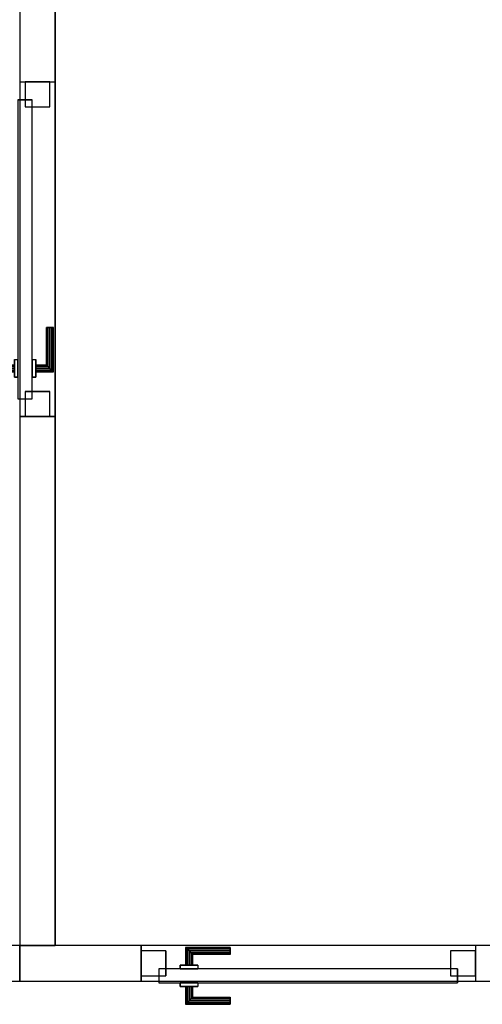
# Model space of a CAD drawing. Header units: metres. Extents: x 397.7 to 427.5, y 12.7 to 28.4.
# Tile 5 of 138: x 404.3 to 405.6, y 17.1 to 19.9. Entities that reach past the tile are written whole.
import ezdxf

# ---------------------------------------------------------------- set-up
doc = ezdxf.new("R2010")
doc.units = ezdxf.units.M
doc.layers.add('01_CARPINTERIA', color=5, linetype='Continuous', lineweight=25, true_color=0x0000ff)
for name, color, linetype, lineweight in [('A-GENM-____-OTLN', 7, 'Continuous', 18), ('A-WALL-____-MCUT', 7, 'Continuous', 25), ('A-WALL-____-OTLN', 7, 'Continuous', 25)]:
    doc.layers.add(name, color=color, linetype=linetype, lineweight=lineweight)

# ---------------------------------------------------------------- blocks, each defined once
blk = doc.blocks.new('Family - Mampara P3-156225-06_CLI_AIGUA_P3')
at = {"layer": 'A-WALL-____-MCUT', "color": 253, "true_color": 0xaaaaaa}
for p, q in [((5.6553, 0.1), (5.0543, 0.1)), ((5.6553, 0), (5.6553, 0.1)), ((6.5953, 0.1), (6.5953, 0)), ((6.9366, 0.1), (6.5953, 0.1)), ((6.9366, 0), (6.9366, 0.1)), ((5.0543, 0), (5.6553, 0)), ((6.5953, 0), (6.9366, 0))]:
    blk.add_line(p, q, dxfattribs=at)
at = {"layer": 'A-WALL-____-OTLN', "color": 253, "true_color": 0xaaaaaa}
for p, q in [((6.9366, 0.1), (0, 0.1)), ((5.6553, 0), (5.6553, 0.1)), ((6.5953, 0.1), (5.6553, 0.1)), ((6.5953, 0), (6.5953, 0.1)), ((6.9366, 0), (6.9366, 0.1)), ((0, 0), (6.9366, 0)), ((5.6553, 0), (6.5953, 0))]:
    blk.add_line(p, q, dxfattribs=at)
at = {"layer": 'A-WALL-____-OTLN', "color": 253, "lineweight": 18, "true_color": 0xaaaaaa}
blk.add_line((0, 0), (6.9366, 0), dxfattribs=at)
blk = doc.blocks.new('Family - Vano porta P3-156229-06_CLI_AIGUA_P3')
at = {"layer": 'A-GENM-____-OTLN', "color": 253, "true_color": 0xaaaaaa}
for p, q in [((405.5983, 17.2662), (404.6583, 17.2662)), ((404.6583, 17.2662), (404.6583, 17.1662)), ((404.6583, 17.2662), (405.5983, 17.2662)), ((404.6583, 17.1662), (404.6583, 17.2662)), ((405.5983, 17.1662), (405.5983, 17.2662)), ((405.5983, 17.1662), (405.5983, 17.2662)), ((404.6583, 17.1662), (405.5983, 17.1662)), ((405.5983, 17.1662), (404.6583, 17.1662))]:
    blk.add_line(p, q, dxfattribs=at)
blk = doc.blocks.new('Family - Evans P3-156290-06_CLI_AIGUA_P3')
at = {"layer": 'A-WALL-____-MCUT', "color": 253, "true_color": 0xaaaaaa}
for p, q in [((5.2182, 0.1), (5.1682, 0.1)), ((5.2182, 0), (5.2182, 0.1)), ((5.1682, 0), (5.2182, 0))]:
    blk.add_line(p, q, dxfattribs=at)
at = {"layer": 'A-WALL-____-OTLN', "color": 253, "true_color": 0xaaaaaa}
for p, q in [((5.2182, 0.1), (0.0198, 0.1)), ((5.2182, 0), (5.2182, 0.1)), ((0, 0), (5.2182, 0))]:
    blk.add_line(p, q, dxfattribs=at)
at = {"layer": 'A-WALL-____-OTLN', "color": 253, "lineweight": 18, "true_color": 0xaaaaaa}
blk.add_line((0, 0), (5.2182, 0), dxfattribs=at)
blk = doc.blocks.new('Family - Mampara P3-156372-06_CLI_AIGUA_P3')
at = {"layer": 'A-WALL-____-MCUT', "color": 253, "true_color": 0xaaaaaa}
for p, q in [((3.7285, 0.1), (3.5285, 0.1)), ((3.7285, 0), (3.7285, 0.1)), ((4.6685, 0.1), (4.6685, 0)), ((6.1554, 0.1), (4.6685, 0.1)), ((6.1554, 0), (6.1554, 0.1)), ((3.5285, 0), (3.7285, 0)), ((4.6685, 0), (6.1554, 0))]:
    blk.add_line(p, q, dxfattribs=at)
at = {"layer": 'A-WALL-____-OTLN', "color": 253, "true_color": 0xaaaaaa}
for p, q in [((0.8932, 0.1), (6.1554, 0.1)), ((3.7285, 0), (3.7285, 0.1)), ((4.6685, 0.1), (3.7285, 0.1)), ((4.6685, 0), (4.6685, 0.1)), ((6.1554, 0.1), (6.1554, 0)), ((0.8932, 0), (6.1554, 0)), ((3.7285, 0), (4.6685, 0))]:
    blk.add_line(p, q, dxfattribs=at)
at = {"layer": 'A-WALL-____-OTLN', "color": 253, "lineweight": 18, "true_color": 0xaaaaaa}
blk.add_line((0, 0), (6.1554, 0), dxfattribs=at)
blk = doc.blocks.new('Family - Vano porta P3-156376-06_CLI_AIGUA_P3')
at = {"layer": 'A-GENM-____-OTLN', "color": 253, "true_color": 0xaaaaaa}
for p, q in [((404.417, 19.6932), (404.317, 19.6932)), ((404.317, 19.6932), (404.317, 18.7532)), ((404.417, 19.6932), (404.317, 19.6932)), ((404.317, 18.7532), (404.317, 19.6932)), ((404.417, 18.7532), (404.417, 19.6932)), ((404.417, 19.6932), (404.417, 18.7532)), ((404.317, 18.7532), (404.417, 18.7532)), ((404.417, 18.7532), (404.317, 18.7532))]:
    blk.add_line(p, q, dxfattribs=at)
blk = doc.blocks.new('Family - LONDR55-XX_ZZ-ARQ-CAA-M3D-Londres55-156544-06_CLI_AIGUA_P3')
at = {"layer": '01_CARPINTERIA', "color": 161, "true_color": 0xaaaaff}
for p, q in [((0.69, 0.1487), (0.69, 0.15)), ((0.69, 0.15), (0.69, 0.1487)), ((0.815, 0.15), (0.69, 0.15)), ((0.69, 0.145), (0.69, 0.1487)), ((0.69, 0.1487), (0.69, 0.145)), ((0.8137, 0.1487), (0.69, 0.1487)), ((0.8137, 0.1487), (0.69, 0.1487)), ((0.69, 0.14), (0.69, 0.145)), ((0.69, 0.145), (0.69, 0.14)), ((0.81, 0.145), (0.69, 0.145)), ((0.81, 0.145), (0.69, 0.145)), ((0.69, 0.135), (0.69, 0.14)), ((0.69, 0.14), (0.69, 0.135)), ((0.69, 0.14), (0.805, 0.14)), ((0.805, 0.14), (0.69, 0.14)), ((0.8, 0.135), (0.805, 0.14)), ((0.805, 0.14), (0.8, 0.135)), ((0.81, 0.145), (0.805, 0.14)), ((0.805, 0.14), (0.81, 0.145)), ((0.805, 0.14), (0.805, 0.1)), ((0.805, 0.1), (0.805, 0.14)), ((0.8137, 0.1487), (0.81, 0.145)), ((0.81, 0.145), (0.8137, 0.1487)), ((0.81, 0.1), (0.81, 0.145)), ((0.81, 0.1), (0.81, 0.145)), ((0.815, 0.15), (0.8137, 0.1487)), ((0.8137, 0.1487), (0.815, 0.15)), ((0.8137, 0.1), (0.8137, 0.1487)), ((0.8137, 0.1), (0.8137, 0.1487)), ((0.815, 0.1), (0.815, 0.15)), ((0.69, 0.135), (0.69, 0.1313)), ((0.69, 0.1313), (0.69, 0.135)), ((0.8, 0.135), (0.69, 0.135)), ((0.8, 0.135), (0.69, 0.135)), ((0.69, 0.1313), (0.69, 0.13)), ((0.69, 0.13), (0.69, 0.1313)), ((0.7963, 0.1313), (0.69, 0.1313)), ((0.7963, 0.1313), (0.69, 0.1313)), ((0.795, 0.13), (0.69, 0.13)), ((0.795, 0.13), (0.7963, 0.1313)), ((0.7963, 0.1313), (0.795, 0.13)), ((0.795, 0.1), (0.795, 0.13)), ((0.7963, 0.1313), (0.8, 0.135)), ((0.8, 0.135), (0.7963, 0.1313)), ((0.7963, 0.1), (0.7963, 0.1313)), ((0.7963, 0.1), (0.7963, 0.1313)), ((0.8, 0.1), (0.8, 0.135)), ((0.8, 0.1), (0.8, 0.135)), ((0.89, 0.09), (0.05, 0.09)), ((0.05, 0.09), (0.05, 0.05)), ((0.89, 0.09), (0.05, 0.09)), ((0.05, 0.05), (0.05, 0.09)), ((0.83, 0.1), (0.78, 0.1)), ((0.78, 0.1), (0.83, 0.1)), ((0.78, 0.09), (0.78, 0.1)), ((0.78, 0.09), (0.78, 0.1)), ((0.83, 0.09), (0.78, 0.09)), ((0.78, 0.09), (0.83, 0.09)), ((0.7963, 0.1), (0.795, 0.1)), ((0.795, 0.1), (0.7963, 0.1)), ((0.8, 0.1), (0.7963, 0.1)), ((0.7963, 0.1), (0.8, 0.1)), ((0.805, 0.1), (0.8, 0.1)), ((0.8, 0.1), (0.805, 0.1)), ((0.81, 0.1), (0.805, 0.1)), ((0.805, 0.1), (0.81, 0.1)), ((0.81, 0.1), (0.8137, 0.1)), ((0.8137, 0.1), (0.81, 0.1)), ((0.8137, 0.1), (0.815, 0.1)), ((0.815, 0.1), (0.8137, 0.1)), ((0.83, 0.09), (0.83, 0.1)), ((0.83, 0.1), (0.83, 0.09)), ((0.89, 0.05), (0.89, 0.09)), ((0.89, 0.05), (0.89, 0.09)), ((0.07, 0.07), (0, 0.07)), ((0, 0.07), (0, 0)), ((0.07, 0.07), (0, 0.07)), ((0, 0), (0, 0.07)), ((0.07, 0), (0.07, 0.07)), ((0.07, 0), (0.07, 0.07)), ((0.94, 0.07), (0.87, 0.07)), ((0.87, 0.07), (0.87, 0)), ((0.94, 0.07), (0.87, 0.07)), ((0.87, 0), (0.87, 0.07)), ((0.94, 0), (0.94, 0.07)), ((0.94, 0), (0.94, 0.07)), ((0.05, 0.05), (0.89, 0.05)), ((0.05, 0.05), (0.89, 0.05)), ((0.78, 0.05), (0.83, 0.05)), ((0.83, 0.05), (0.78, 0.05)), ((0.78, 0.04), (0.78, 0.05)), ((0.78, 0.04), (0.78, 0.05)), ((0.78, 0.04), (0.83, 0.04)), ((0.83, 0.04), (0.78, 0.04)), ((0.7963, 0.04), (0.795, 0.04)), ((0.795, 0.04), (0.7963, 0.04)), ((0.795, 0.01), (0.795, 0.04)), ((0.8, 0.04), (0.7963, 0.04)), ((0.7963, 0.04), (0.8, 0.04)), ((0.7963, 0.0087), (0.7963, 0.04)), ((0.7963, 0.0087), (0.7963, 0.04)), ((0.8, 0.04), (0.805, 0.04)), ((0.805, 0.04), (0.8, 0.04)), ((0.8, 0.005), (0.8, 0.04)), ((0.8, 0.005), (0.8, 0.04)), ((0.805, 0.04), (0.81, 0.04)), ((0.81, 0.04), (0.805, 0.04)), ((0.805, 0.04), (0.805, 0)), ((0.805, 0), (0.805, 0.04)), ((0.81, 0.04), (0.8137, 0.04)), ((0.8137, 0.04), (0.81, 0.04)), ((0.81, -0.005), (0.81, 0.04)), ((0.81, -0.005), (0.81, 0.04)), ((0.8137, 0.04), (0.815, 0.04)), ((0.815, 0.04), (0.8137, 0.04)), ((0.8137, -0.0087), (0.8137, 0.04)), ((0.8137, -0.0087), (0.8137, 0.04)), ((0.815, -0.01), (0.815, 0.04)), ((0.83, 0.04), (0.83, 0.05)), ((0.83, 0.05), (0.83, 0.04)), ((0, 0), (0.07, 0)), ((0, 0), (0.07, 0)), ((0.69, 0.0087), (0.69, 0.01)), ((0.69, 0.01), (0.69, 0.0087)), ((0.69, 0.01), (0.795, 0.01)), ((0.69, 0.005), (0.69, 0.0087)), ((0.69, 0.0087), (0.69, 0.005)), ((0.69, 0.0087), (0.7963, 0.0087)), ((0.69, 0.0087), (0.7963, 0.0087)), ((0.69, 0), (0.69, 0.005)), ((0.69, 0.005), (0.69, 0)), ((0.69, 0.005), (0.8, 0.005)), ((0.69, 0.005), (0.8, 0.005)), ((0.69, -0.005), (0.69, 0)), ((0.69, 0), (0.69, -0.005)), ((0.805, 0), (0.69, 0)), ((0.69, 0), (0.805, 0)), ((0.7963, 0.0087), (0.795, 0.01)), ((0.795, 0.01), (0.7963, 0.0087)), ((0.8, 0.005), (0.7963, 0.0087)), ((0.7963, 0.0087), (0.8, 0.005)), ((0.805, 0), (0.8, 0.005)), ((0.8, 0.005), (0.805, 0)), ((0.805, 0), (0.81, -0.005)), ((0.87, 0), (0.94, 0)), ((0.87, 0), (0.94, 0)), ((0.69, -0.005), (0.69, -0.0087)), ((0.69, -0.0087), (0.69, -0.005)), ((0.69, -0.005), (0.81, -0.005)), ((0.69, -0.005), (0.81, -0.005)), ((0.69, -0.0087), (0.69, -0.01)), ((0.69, -0.01), (0.69, -0.0087)), ((0.69, -0.0087), (0.8137, -0.0087)), ((0.69, -0.0087), (0.8137, -0.0087)), ((0.69, -0.01), (0.815, -0.01)), ((0.81, -0.005), (0.805, 0)), ((0.81, -0.005), (0.8137, -0.0087)), ((0.8137, -0.0087), (0.81, -0.005)), ((0.8137, -0.0087), (0.815, -0.01)), ((0.815, -0.01), (0.8137, -0.0087))]:
    blk.add_line(p, q, dxfattribs=at)
blk = doc.blocks.new('Family - Porta P3-156545-06_CLI_AIGUA_P3')
blk.add_blockref('Family - LONDR55-XX_ZZ-ARQ-CAA-M3D-Londres55-156544-06_CLI_AIGUA_P3', (0, 0))
blk = doc.blocks.new('Family - LONDR55-XX_ZZ-ARQ-CAA-M3D-Londres55-156640-06_CLI_AIGUA_P3')
at = {"layer": '01_CARPINTERIA', "color": 161, "true_color": 0xaaaaff}
for p, q in [((0.1263, 0.1487), (0.125, 0.15)), ((0.125, 0.15), (0.125, 0.1)), ((0.125, 0.15), (0.1263, 0.1487)), ((0.25, 0.15), (0.125, 0.15)), ((0.13, 0.145), (0.1263, 0.1487)), ((0.1263, 0.1487), (0.1263, 0.1)), ((0.1263, 0.1487), (0.1263, 0.1)), ((0.1263, 0.1487), (0.13, 0.145)), ((0.25, 0.1487), (0.1263, 0.1487)), ((0.25, 0.1487), (0.1263, 0.1487)), ((0.135, 0.14), (0.13, 0.145)), ((0.13, 0.145), (0.13, 0.1)), ((0.13, 0.145), (0.13, 0.1)), ((0.13, 0.145), (0.135, 0.14)), ((0.25, 0.145), (0.13, 0.145)), ((0.25, 0.145), (0.13, 0.145)), ((0.135, 0.1), (0.135, 0.14)), ((0.135, 0.14), (0.135, 0.1)), ((0.135, 0.14), (0.14, 0.135)), ((0.14, 0.135), (0.135, 0.14)), ((0.135, 0.14), (0.25, 0.14)), ((0.25, 0.14), (0.135, 0.14)), ((0.25, 0.1487), (0.25, 0.15)), ((0.25, 0.15), (0.25, 0.1487)), ((0.25, 0.145), (0.25, 0.1487)), ((0.25, 0.1487), (0.25, 0.145)), ((0.25, 0.145), (0.25, 0.14)), ((0.25, 0.14), (0.25, 0.145)), ((0.25, 0.14), (0.25, 0.135)), ((0.25, 0.135), (0.25, 0.14)), ((0.14, 0.135), (0.14, 0.1)), ((0.14, 0.135), (0.1437, 0.1313)), ((0.1437, 0.1313), (0.14, 0.135)), ((0.14, 0.135), (0.14, 0.1)), ((0.25, 0.135), (0.14, 0.135)), ((0.25, 0.135), (0.14, 0.135)), ((0.1437, 0.1313), (0.1437, 0.1)), ((0.1437, 0.1313), (0.145, 0.13)), ((0.145, 0.13), (0.1437, 0.1313)), ((0.1437, 0.1313), (0.1437, 0.1)), ((0.25, 0.1313), (0.1437, 0.1313)), ((0.25, 0.1313), (0.1437, 0.1313)), ((0.145, 0.13), (0.145, 0.1)), ((0.25, 0.13), (0.145, 0.13)), ((0.25, 0.135), (0.25, 0.1313)), ((0.25, 0.1313), (0.25, 0.135)), ((0.25, 0.1313), (0.25, 0.13)), ((0.25, 0.13), (0.25, 0.1313)), ((0.89, 0.09), (0.05, 0.09)), ((0.05, 0.09), (0.05, 0.05)), ((0.89, 0.09), (0.05, 0.09)), ((0.05, 0.09), (0.05, 0.05)), ((0.16, 0.1), (0.11, 0.1)), ((0.11, 0.1), (0.16, 0.1)), ((0.11, 0.1), (0.11, 0.09)), ((0.11, 0.09), (0.11, 0.1)), ((0.16, 0.09), (0.11, 0.09)), ((0.11, 0.09), (0.16, 0.09)), ((0.1263, 0.1), (0.125, 0.1)), ((0.125, 0.1), (0.1263, 0.1)), ((0.13, 0.1), (0.1263, 0.1)), ((0.1263, 0.1), (0.13, 0.1)), ((0.135, 0.1), (0.13, 0.1)), ((0.13, 0.1), (0.135, 0.1)), ((0.14, 0.1), (0.135, 0.1)), ((0.135, 0.1), (0.14, 0.1)), ((0.14, 0.1), (0.1437, 0.1)), ((0.1437, 0.1), (0.14, 0.1)), ((0.1437, 0.1), (0.145, 0.1)), ((0.145, 0.1), (0.1437, 0.1)), ((0.16, 0.1), (0.16, 0.09)), ((0.16, 0.1), (0.16, 0.09)), ((0.89, 0.05), (0.89, 0.09)), ((0.89, 0.09), (0.89, 0.05)), ((0.07, 0.07), (0, 0.07)), ((0, 0.07), (0, 0)), ((0.07, 0.07), (0, 0.07)), ((0, 0.07), (0, 0)), ((0.07, 0), (0.07, 0.07)), ((0.07, 0.07), (0.07, 0)), ((0.94, 0.07), (0.87, 0.07)), ((0.87, 0.07), (0.87, 0)), ((0.94, 0.07), (0.87, 0.07)), ((0.87, 0.07), (0.87, 0)), ((0.94, 0), (0.94, 0.07)), ((0.94, 0.07), (0.94, 0)), ((0.05, 0.05), (0.89, 0.05)), ((0.05, 0.05), (0.89, 0.05)), ((0.11, 0.05), (0.16, 0.05)), ((0.16, 0.05), (0.11, 0.05)), ((0.11, 0.05), (0.11, 0.04)), ((0.11, 0.04), (0.11, 0.05)), ((0.11, 0.04), (0.16, 0.04)), ((0.16, 0.04), (0.11, 0.04)), ((0.1263, 0.04), (0.125, 0.04)), ((0.125, 0.04), (0.1263, 0.04)), ((0.125, 0.04), (0.125, -0.01)), ((0.13, 0.04), (0.1263, 0.04)), ((0.1263, 0.04), (0.13, 0.04)), ((0.1263, 0.04), (0.1263, -0.0087)), ((0.1263, 0.04), (0.1263, -0.0087)), ((0.13, 0.04), (0.135, 0.04)), ((0.135, 0.04), (0.13, 0.04)), ((0.13, 0.04), (0.13, -0.005)), ((0.13, 0.04), (0.13, -0.005)), ((0.135, 0.04), (0.14, 0.04)), ((0.14, 0.04), (0.135, 0.04)), ((0.135, 0), (0.135, 0.04)), ((0.135, 0.04), (0.135, 0)), ((0.14, 0.04), (0.1437, 0.04)), ((0.1437, 0.04), (0.14, 0.04)), ((0.14, 0.04), (0.14, 0.005)), ((0.14, 0.04), (0.14, 0.005)), ((0.1437, 0.04), (0.145, 0.04)), ((0.145, 0.04), (0.1437, 0.04)), ((0.1437, 0.04), (0.1437, 0.0087)), ((0.1437, 0.04), (0.1437, 0.0087)), ((0.145, 0.04), (0.145, 0.01)), ((0.16, 0.05), (0.16, 0.04)), ((0.16, 0.05), (0.16, 0.04)), ((0, 0), (0.07, 0)), ((0, 0), (0.07, 0)), ((0.13, -0.005), (0.135, 0)), ((0.135, 0), (0.13, -0.005)), ((0.14, 0.005), (0.135, 0)), ((0.135, 0), (0.14, 0.005)), ((0.25, 0), (0.135, 0)), ((0.135, 0), (0.25, 0)), ((0.1437, 0.0087), (0.14, 0.005)), ((0.14, 0.005), (0.1437, 0.0087)), ((0.14, 0.005), (0.25, 0.005)), ((0.14, 0.005), (0.25, 0.005)), ((0.145, 0.01), (0.1437, 0.0087)), ((0.1437, 0.0087), (0.145, 0.01)), ((0.1437, 0.0087), (0.25, 0.0087)), ((0.1437, 0.0087), (0.25, 0.0087)), ((0.145, 0.01), (0.25, 0.01)), ((0.25, 0.0087), (0.25, 0.01)), ((0.25, 0.01), (0.25, 0.0087)), ((0.25, 0.005), (0.25, 0.0087)), ((0.25, 0.0087), (0.25, 0.005)), ((0.25, 0.005), (0.25, 0)), ((0.25, 0), (0.25, 0.005)), ((0.25, 0), (0.25, -0.005)), ((0.25, -0.005), (0.25, 0)), ((0.87, 0), (0.94, 0)), ((0.87, 0), (0.94, 0)), ((0.125, -0.01), (0.1263, -0.0087)), ((0.1263, -0.0087), (0.125, -0.01)), ((0.125, -0.01), (0.25, -0.01)), ((0.1263, -0.0087), (0.13, -0.005)), ((0.13, -0.005), (0.1263, -0.0087)), ((0.1263, -0.0087), (0.25, -0.0087)), ((0.1263, -0.0087), (0.25, -0.0087)), ((0.13, -0.005), (0.25, -0.005)), ((0.13, -0.005), (0.25, -0.005)), ((0.25, -0.005), (0.25, -0.0087)), ((0.25, -0.0087), (0.25, -0.005)), ((0.25, -0.0087), (0.25, -0.01)), ((0.25, -0.01), (0.25, -0.0087))]:
    blk.add_line(p, q, dxfattribs=at)
blk = doc.blocks.new('Family - Porta P3-156641-06_CLI_AIGUA_P3')
blk.add_blockref('Family - LONDR55-XX_ZZ-ARQ-CAA-M3D-Londres55-156640-06_CLI_AIGUA_P3', (0, 0))
blk = doc.blocks.new('LONDR55-XX_ZZ-ARQ-CAA-M3D-Londres55_ifc-1-06_CLI_AIGUA_P3')
at = {"layer": '01_CARPINTERIA', "color": 253, "lineweight": 18, "true_color": 0xaaaaaa}
for name, p, rotation in [('Family - Porta P3-156641-06_CLI_AIGUA_P3', (404.402, 18.7532), 90), ('Family - Porta P3-156545-06_CLI_AIGUA_P3', (405.5983, 17.2512), 180)]:
    blk.add_blockref(name, p, dxfattribs=dict(at, rotation=rotation))
at = {"layer": 'A-GENM-____-OTLN', "color": 253, "lineweight": 18, "true_color": 0xaaaaaa}
for name in ['Family - Vano porta P3-156376-06_CLI_AIGUA_P3', 'Family - Vano porta P3-156229-06_CLI_AIGUA_P3']:
    blk.add_blockref(name, (0, 0), dxfattribs=at)
at = {"layer": 'A-WALL-____-OTLN', "color": 253, "lineweight": 18, "true_color": 0xaaaaaa}
for name, p, rotation in [('Family - Mampara P3-156372-06_CLI_AIGUA_P3', (404.317, 23.4217), 270), ('Family - Mampara P3-156225-06_CLI_AIGUA_P3', (411.2536, 17.2662), 180)]:
    blk.add_blockref(name, p, dxfattribs=dict(at, rotation=rotation))
blk.add_blockref('Family - Evans P3-156290-06_CLI_AIGUA_P3', (399.0988, 17.1662), dxfattribs=at)

msp = doc.modelspace()

# ---------------------------------------------------------------- block references
at = {"lineweight": 5}
msp.add_blockref('LONDR55-XX_ZZ-ARQ-CAA-M3D-Londres55_ifc-1-06_CLI_AIGUA_P3', (0, 0), dxfattribs=at)

doc.saveas('drawing.dxf')
